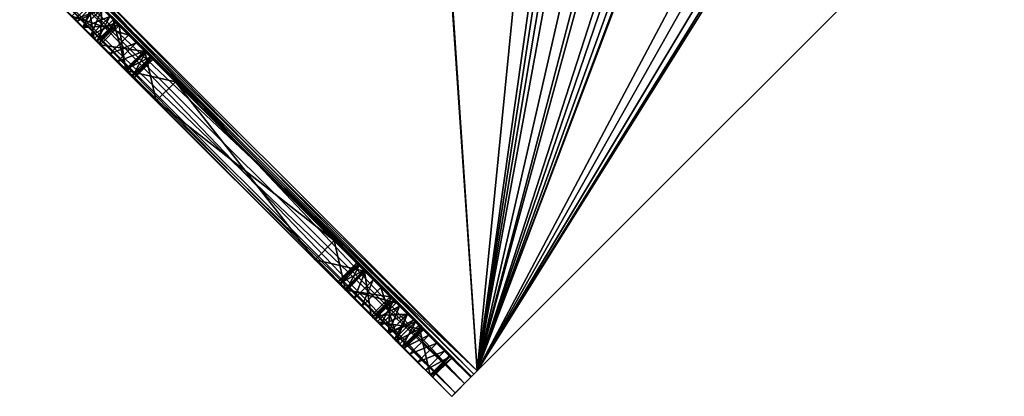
# Model space of a CAD drawing. Header units: millimetres. Extents: x -62 to 48, y -119 to 123.
# Tile 1 of 194: x -62 to 47, y -119 to -77. Entities that reach past the tile are written whole.
import ezdxf

# ---------------------------------------------------------------- set-up
doc = ezdxf.new("R2010")
doc.units = ezdxf.units.MM
doc.header["$LTSCALE"] = 52.148148
for name, color, linetype in [('10', 7, 'CONTINUOUS'), ('11', 7, 'CONTINUOUS'), ('12', 7, 'CONTINUOUS'), ('15', 7, 'CONTINUOUS'), ('17', 7, 'CONTINUOUS'), ('18', 7, 'CONTINUOUS'), ('19', 7, 'CONTINUOUS'), ('20', 7, 'CONTINUOUS'), ('22', 7, 'CONTINUOUS'), ('25', 7, 'CONTINUOUS'), ('26', 7, 'CONTINUOUS'), ('27', 7, 'CONTINUOUS'), ('28', 7, 'CONTINUOUS'), ('29', 7, 'CONTINUOUS'), ('30', 7, 'CONTINUOUS'), ('31', 7, 'CONTINUOUS'), ('32', 7, 'CONTINUOUS'), ('33', 7, 'CONTINUOUS'), ('34', 7, 'CONTINUOUS'), ('35', 7, 'CONTINUOUS'), ('36', 7, 'CONTINUOUS'), ('38', 7, 'CONTINUOUS'), ('39', 7, 'CONTINUOUS'), ('4', 7, 'CONTINUOUS'), ('40', 7, 'CONTINUOUS'), ('41', 7, 'CONTINUOUS'), ('5', 7, 'CONTINUOUS'), ('6', 7, 'CONTINUOUS'), ('8', 7, 'CONTINUOUS'), ('9', 7, 'CONTINUOUS')]:
    doc.layers.add(name, color=color, linetype=linetype)

msp = doc.modelspace()

# ---------------------------------------------------------------- linework, layer by layer
at = {"layer": '10', "color": 7, "linetype": 'Continuous', "true_color": 0xf5f5f5}
for points in [[(-59.4, -68.31, 34.5), (-0.71, -9.62, 34.5), (-11.31, -116.4, 34.5), (-59.4, -68.31, 34.5)], [(-11.31, -116.4, 34.5), (-0.71, -9.62, 34.5), (-2.22, -57.35, 34.5), (-11.31, -116.4, 34.5)], [(-1.59, -58.59, 34.5), (-11.31, -116.4, 34.5), (-2.22, -57.35, 34.5), (-1.59, -58.59, 34.5)], [(-11.31, -116.4, 34.5), (20.07, -66.24, 34.5), (47.38, -57.71, 34.5), (-11.31, -116.4, 34.5)], [(12.14, -72.16, 34.5), (-11.31, -116.4, 34.5), (-1.59, -58.59, 34.5), (12.14, -72.16, 34.5)], [(15.73, -72.73, 34.5), (20.07, -66.24, 34.5), (-11.31, -116.4, 34.5), (15.73, -72.73, 34.5)], [(12.14, -72.16, 34.5), (13.12, -73.15, 34.5), (-11.31, -116.4, 34.5), (12.14, -72.16, 34.5)], [(14.49, -73.36, 34.5), (15.73, -72.73, 34.5), (-11.31, -116.4, 34.5), (14.49, -73.36, 34.5)], [(13.12, -73.15, 34.5), (14.49, -73.36, 34.5), (-11.31, -116.4, 34.5), (13.12, -73.15, 34.5)]]:
    msp.add_3dface(points, dxfattribs=at)
at = {"layer": '11', "color": 7, "linetype": 'Continuous', "true_color": 0xf5f5f5}
for points in [[(-12.02, -117.1, 33.5), (-60.1, -69.02, 33.5), (-60.01, -68.93, 34), (-12.02, -117.1, 33.5)], [(-60.01, -68.93, 34), (-59.75, -68.67, 34.37), (-11.93, -117.01, 34), (-60.01, -68.93, 34)], [(-12.02, -117.1, 33.5), (-60.01, -68.93, 34), (-11.93, -117.01, 34), (-12.02, -117.1, 33.5)], [(-59.75, -68.67, 34.37), (-59.4, -68.31, 34.5), (-11.67, -116.75, 34.37), (-59.75, -68.67, 34.37)], [(-11.93, -117.01, 34), (-59.75, -68.67, 34.37), (-11.67, -116.75, 34.37), (-11.93, -117.01, 34)], [(-59.4, -68.31, 34.5), (-11.31, -116.4, 34.5), (-11.67, -116.75, 34.37), (-59.4, -68.31, 34.5)]]:
    msp.add_3dface(points, dxfattribs=at)
at = {"layer": '12', "color": 7, "linetype": 'Continuous', "true_color": 0xf5f5f5}
for points in [[(47.38, -57.71, 37.5), (-11.31, -116.4, 37.5), (47.38, -57.71, 34.5), (47.38, -57.71, 37.5)], [(-11.31, -116.4, 37.5), (-11.31, -116.4, 34.5), (47.38, -57.71, 34.5), (-11.31, -116.4, 37.5)]]:
    msp.add_3dface(points, dxfattribs=at)
at = {"layer": '15', "color": 7, "linetype": 'Continuous', "true_color": 0xf5f5f5}
for points in [[(-14.14, -119.23, 33.5), (-12.02, -117.1, 33.5), (-13.76, -118.85, 35.5), (-14.14, -119.23, 33.5)], [(-12.02, -117.1, 33.5), (-12.73, -117.81, 36.97), (-13.76, -118.85, 35.5), (-12.02, -117.1, 33.5)], [(-11.31, -116.4, 37.5), (-12.73, -117.81, 36.97), (-11.31, -116.4, 34.5), (-11.31, -116.4, 37.5)], [(-11.31, -116.4, 34.5), (-12.73, -117.81, 36.97), (-11.67, -116.75, 34.37), (-11.31, -116.4, 34.5)], [(-12.73, -117.81, 36.97), (-11.93, -117.01, 34), (-11.67, -116.75, 34.37), (-12.73, -117.81, 36.97)], [(-12.73, -117.81, 36.97), (-12.02, -117.1, 33.5), (-11.93, -117.01, 34), (-12.73, -117.81, 36.97)]]:
    msp.add_3dface(points, dxfattribs=at)
at = {"layer": '17', "color": 7, "linetype": 'Continuous', "true_color": 0xf5f5f5}
for points in [[(-59.4, -68.31, -37.5), (-16.36, -42.51, -37.5), (-11.31, -116.4, -37.5), (-59.4, -68.31, -37.5)], [(-16.36, -42.51, -37.5), (-16.15, -43.88, -37.5), (-11.31, -116.4, -37.5), (-16.36, -42.51, -37.5)], [(-11.31, -116.4, -37.5), (16.36, -43.21, -37.5), (47.38, -57.71, -37.5), (-11.31, -116.4, -37.5)], [(15.73, -44.45, -37.5), (16.36, -43.21, -37.5), (-11.31, -116.4, -37.5), (15.73, -44.45, -37.5)], [(-11.31, -116.4, -37.5), (-16.15, -43.88, -37.5), (-3.36, -60.36, -37.5), (-11.31, -116.4, -37.5)], [(12.14, -43.88, -37.5), (-11.31, -116.4, -37.5), (4.59, -58.23, -37.5), (12.14, -43.88, -37.5)], [(12.14, -43.88, -37.5), (13.12, -44.86, -37.5), (-11.31, -116.4, -37.5), (12.14, -43.88, -37.5)], [(14.49, -45.08, -37.5), (15.73, -44.45, -37.5), (-11.31, -116.4, -37.5), (14.49, -45.08, -37.5)], [(13.12, -44.86, -37.5), (14.49, -45.08, -37.5), (-11.31, -116.4, -37.5), (13.12, -44.86, -37.5)], [(4.59, -58.23, -37.5), (-11.31, -116.4, -37.5), (3.36, -60.36, -37.5), (4.59, -58.23, -37.5)], [(-1.23, -61.59, -37.5), (-11.31, -116.4, -37.5), (-3.36, -60.36, -37.5), (-1.23, -61.59, -37.5)], [(3.36, -60.36, -37.5), (-11.31, -116.4, -37.5), (1.23, -61.59, -37.5), (3.36, -60.36, -37.5)], [(1.23, -61.59, -37.5), (-11.31, -116.4, -37.5), (-1.23, -61.59, -37.5), (1.23, -61.59, -37.5)]]:
    msp.add_3dface(points, dxfattribs=at)
at = {"layer": '18', "color": 7, "linetype": 'Continuous', "true_color": 0xf5f5f5}
for points in [[(-60.81, -69.73, -36.96), (-59.4, -68.31, -37.5), (-12.73, -117.81, -36.96), (-60.81, -69.73, -36.96)], [(-59.4, -68.31, -37.5), (-11.31, -116.4, -37.5), (-12.73, -117.81, -36.96), (-59.4, -68.31, -37.5)], [(-61.85, -70.76, -35.5), (-60.81, -69.73, -36.96), (-13.76, -118.85, -35.5), (-61.85, -70.76, -35.5)], [(-13.76, -118.85, -35.5), (-60.81, -69.73, -36.96), (-12.73, -117.81, -36.96), (-13.76, -118.85, -35.5)], [(-14.14, -119.23, -33.5), (-62.23, -71.14, -33.5), (-61.85, -70.76, -35.5), (-14.14, -119.23, -33.5)], [(-14.14, -119.23, -33.5), (-61.85, -70.76, -35.5), (-13.76, -118.85, -35.5), (-14.14, -119.23, -33.5)]]:
    msp.add_3dface(points, dxfattribs=at)
at = {"layer": '19', "color": 7, "linetype": 'Continuous', "true_color": 0xf5f5f5}
msp.add_3dface([(-11.31, -116.4, -34.5), (47.38, -57.71, -34.5), (-59.4, -68.31, -34.5), (-11.31, -116.4, -34.5)], dxfattribs=at)
at = {"layer": '20', "color": 7, "linetype": 'Continuous', "true_color": 0xf5f5f5}
for points in [[(-60.1, -69.02, -33.5), (-11.93, -117.01, -34), (-60.01, -68.93, -34), (-60.1, -69.02, -33.5)], [(-60.1, -69.02, -33.5), (-12.02, -117.1, -33.5), (-11.93, -117.01, -34), (-60.1, -69.02, -33.5)], [(-60.01, -68.93, -34), (-11.67, -116.75, -34.37), (-59.75, -68.67, -34.37), (-60.01, -68.93, -34)], [(-11.93, -117.01, -34), (-11.67, -116.75, -34.37), (-60.01, -68.93, -34), (-11.93, -117.01, -34)], [(-11.31, -116.4, -34.5), (-59.4, -68.31, -34.5), (-59.75, -68.67, -34.37), (-11.31, -116.4, -34.5)], [(-11.67, -116.75, -34.37), (-11.31, -116.4, -34.5), (-59.75, -68.67, -34.37), (-11.67, -116.75, -34.37)]]:
    msp.add_3dface(points, dxfattribs=at)
at = {"layer": '22', "color": 7, "linetype": 'Continuous', "true_color": 0xf5f5f5}
for points in [[(-11.31, -116.4, -37.5), (47.38, -57.71, -37.5), (-11.31, -116.4, -34.5), (-11.31, -116.4, -37.5)], [(47.38, -57.71, -37.5), (47.38, -57.71, -34.5), (-11.31, -116.4, -34.5), (47.38, -57.71, -37.5)]]:
    msp.add_3dface(points, dxfattribs=at)
at = {"layer": '25', "color": 7, "linetype": 'Continuous', "true_color": 0xf5f5f5}
for points in [[(-12.02, -117.1, -33.5), (-14.14, -119.23, -33.5), (-12.73, -117.81, -36.96), (-12.02, -117.1, -33.5)], [(-11.31, -116.4, -37.5), (-12.02, -117.1, -33.5), (-12.73, -117.81, -36.96), (-11.31, -116.4, -37.5)], [(-12.02, -117.1, -33.5), (-11.31, -116.4, -37.5), (-11.93, -117.01, -34), (-12.02, -117.1, -33.5)], [(-11.31, -116.4, -37.5), (-11.67, -116.75, -34.37), (-11.93, -117.01, -34), (-11.31, -116.4, -37.5)], [(-11.31, -116.4, -37.5), (-11.31, -116.4, -34.5), (-11.67, -116.75, -34.37), (-11.31, -116.4, -37.5)], [(-14.14, -119.23, -33.5), (-13.76, -118.85, -35.5), (-12.73, -117.81, -36.96), (-14.14, -119.23, -33.5)]]:
    msp.add_3dface(points, dxfattribs=at)
at = {"layer": '26', "color": 7, "linetype": 'Continuous', "true_color": 0xf5f5f5}
for points in [[(-29.34, -104.02, -12.5), (-25.96, -107.41, -11.55), (-27.22, -101.9, -12.5), (-29.34, -104.02, -12.5)], [(-29.34, -104.02, 12.5), (-27.22, -101.9, 12.5), (-23.84, -105.28, 11.55), (-29.34, -104.02, 12.5)], [(-25.96, -107.41, -11.55), (-23.84, -105.28, -11.55), (-27.22, -101.9, -12.5), (-25.96, -107.41, -11.55)], [(-25.96, -107.41, 11.55), (-29.34, -104.02, 12.5), (-23.84, -105.28, 11.55), (-25.96, -107.41, 11.55)], [(-25.96, -107.41, -11.55), (-23.09, -110.27, -8.84), (-23.84, -105.28, -11.55), (-25.96, -107.41, -11.55)], [(-25.96, -107.41, 11.55), (-23.84, -105.28, 11.55), (-20.97, -108.15, 8.84), (-25.96, -107.41, 11.55)], [(-23.09, -110.27, -8.84), (-20.97, -108.15, -8.84), (-23.84, -105.28, -11.55), (-23.09, -110.27, -8.84)], [(-23.09, -110.27, 8.84), (-25.96, -107.41, 11.55), (-20.97, -108.15, 8.84), (-23.09, -110.27, 8.84)], [(-23.09, -110.27, -8.84), (-21.18, -112.19, -4.78), (-20.97, -108.15, -8.84), (-23.09, -110.27, -8.84)], [(-23.09, -110.27, 8.84), (-20.97, -108.15, 8.84), (-19.06, -110.07, 4.78), (-23.09, -110.27, 8.84)], [(-21.18, -112.19, -4.78), (-19.06, -110.07, -4.78), (-20.97, -108.15, -8.84), (-21.18, -112.19, -4.78)], [(-21.18, -112.19, 4.78), (-23.09, -110.27, 8.84), (-19.06, -110.07, 4.78), (-21.18, -112.19, 4.78)], [(-21.18, -112.19, -4.78), (-20.51, -112.86, 0), (-19.06, -110.07, -4.78), (-21.18, -112.19, -4.78)], [(-21.18, -112.19, 4.78), (-19.06, -110.07, 4.78), (-18.38, -110.74, 0), (-21.18, -112.19, 4.78)], [(-20.51, -112.86, 0), (-18.38, -110.74, 0), (-19.06, -110.07, -4.78), (-20.51, -112.86, 0)], [(-20.51, -112.86, 0), (-21.18, -112.19, 4.78), (-18.38, -110.74, 0), (-20.51, -112.86, 0)]]:
    msp.add_3dface(points, dxfattribs=at)
at = {"layer": '27', "color": 7, "linetype": 'Continuous', "true_color": 0xf5f5f5}
for points in [[(-27.22, -101.9, 12.5), (-47.02, -86.34, 12.5), (-44.9, -84.22, 12.5), (-27.22, -101.9, 12.5)], [(-29.34, -104.02, 12.5), (-47.02, -86.34, 12.5), (-27.22, -101.9, 12.5), (-29.34, -104.02, 12.5)]]:
    msp.add_3dface(points, dxfattribs=at)
at = {"layer": '28', "color": 7, "linetype": 'Continuous', "true_color": 0xf5f5f5}
for points in [[(-55.86, -77.51, 0), (-53.74, -75.38, 0), (-53.07, -76.06, 4.78), (-55.86, -77.51, 0)], [(-55.86, -77.51, 0), (-55.19, -78.18, -4.78), (-53.74, -75.38, 0), (-55.86, -77.51, 0)], [(-55.19, -78.18, -4.78), (-53.07, -76.06, -4.78), (-53.74, -75.38, 0), (-55.19, -78.18, -4.78)], [(-55.19, -78.18, 4.78), (-55.86, -77.51, 0), (-53.07, -76.06, 4.78), (-55.19, -78.18, 4.78)], [(-55.19, -78.18, -4.78), (-53.27, -80.09, -8.84), (-53.07, -76.06, -4.78), (-55.19, -78.18, -4.78)], [(-55.19, -78.18, 4.78), (-53.07, -76.06, 4.78), (-51.15, -77.97, 8.84), (-55.19, -78.18, 4.78)], [(-53.27, -80.09, -8.84), (-51.15, -77.97, -8.84), (-53.07, -76.06, -4.78), (-53.27, -80.09, -8.84)], [(-53.27, -80.09, 8.84), (-55.19, -78.18, 4.78), (-51.15, -77.97, 8.84), (-53.27, -80.09, 8.84)], [(-53.27, -80.09, -8.84), (-50.41, -82.96, -11.55), (-51.15, -77.97, -8.84), (-53.27, -80.09, -8.84)], [(-53.27, -80.09, 8.84), (-51.15, -77.97, 8.84), (-48.28, -80.84, 11.55), (-53.27, -80.09, 8.84)], [(-50.41, -82.96, -11.55), (-48.28, -80.84, -11.55), (-51.15, -77.97, -8.84), (-50.41, -82.96, -11.55)], [(-50.41, -82.96, 11.55), (-53.27, -80.09, 8.84), (-48.28, -80.84, 11.55), (-50.41, -82.96, 11.55)], [(-50.41, -82.96, 11.55), (-48.28, -80.84, 11.55), (-44.9, -84.22, 12.5), (-50.41, -82.96, 11.55)], [(-50.41, -82.96, -11.55), (-47.02, -86.34, -12.5), (-48.28, -80.84, -11.55), (-50.41, -82.96, -11.55)], [(-47.02, -86.34, -12.5), (-44.9, -84.22, -12.5), (-48.28, -80.84, -11.55), (-47.02, -86.34, -12.5)], [(-47.02, -86.34, 12.5), (-50.41, -82.96, 11.55), (-44.9, -84.22, 12.5), (-47.02, -86.34, 12.5)]]:
    msp.add_3dface(points, dxfattribs=at)
at = {"layer": '29', "color": 7, "linetype": 'Continuous', "true_color": 0xf5f5f5}
for points in [[(-47.02, -86.34, -12.5), (-29.34, -104.02, -12.5), (-44.9, -84.22, -12.5), (-47.02, -86.34, -12.5)], [(-29.34, -104.02, -12.5), (-27.22, -101.9, -12.5), (-44.9, -84.22, -12.5), (-29.34, -104.02, -12.5)]]:
    msp.add_3dface(points, dxfattribs=at)
at = {"layer": '30', "color": 7, "linetype": 'Continuous', "true_color": 0xf5f5f5}
for points in [[(-26.05, -107.31, -26.42), (-23.93, -105.19, -26.42), (-20.31, -108.81, -22.27), (-26.05, -107.31, -26.42)], [(-22.43, -110.93, -22.27), (-26.05, -107.31, -26.42), (-20.31, -108.81, -22.27), (-22.43, -110.93, -22.27)], [(-17.38, -111.74, -17.16), (-22.43, -110.93, -22.27), (-20.31, -108.81, -22.27), (-17.38, -111.74, -17.16)], [(-19.5, -113.86, -17.16), (-22.43, -110.93, -22.27), (-17.38, -111.74, -17.16), (-19.5, -113.86, -17.16)]]:
    msp.add_3dface(points, dxfattribs=at)
at = {"layer": '31', "color": 7, "linetype": 'Continuous', "true_color": 0xf5f5f5}
for points in [[(-26.86, -106.51, -28.64), (-24.73, -104.39, -28.64), (-24.54, -104.58, -27.38), (-26.86, -106.51, -28.64)], [(-26.86, -106.51, -28.64), (-26.57, -106.8, -29.88), (-24.73, -104.39, -28.64), (-26.86, -106.51, -28.64)], [(-26.66, -106.7, -27.38), (-26.86, -106.51, -28.64), (-24.54, -104.58, -27.38), (-26.66, -106.7, -27.38)], [(-26.66, -106.7, -27.38), (-24.54, -104.58, -27.38), (-23.93, -105.19, -26.42), (-26.66, -106.7, -27.38)], [(-26.05, -107.31, -26.42), (-26.66, -106.7, -27.38), (-23.93, -105.19, -26.42), (-26.05, -107.31, -26.42)], [(-26.57, -106.8, -29.88), (-24.45, -104.67, -29.88), (-24.73, -104.39, -28.64), (-26.57, -106.8, -29.88)], [(-26.57, -106.8, -29.88), (-25.89, -107.48, -30.74), (-24.45, -104.67, -29.88), (-26.57, -106.8, -29.88)], [(-25.89, -107.48, -30.74), (-23.77, -105.35, -30.74), (-24.45, -104.67, -29.88), (-25.89, -107.48, -30.74)], [(-25.89, -107.48, -30.74), (-25, -108.37, -31.01), (-23.77, -105.35, -30.74), (-25.89, -107.48, -30.74)], [(-25, -108.37, -31.01), (-22.88, -106.25, -31.01), (-23.77, -105.35, -30.74), (-25, -108.37, -31.01)], [(-25, -108.37, -31.01), (-24.13, -109.24, -30.61), (-22.88, -106.25, -31.01), (-25, -108.37, -31.01)], [(-24.13, -109.24, -30.61), (-22.01, -107.12, -30.61), (-22.88, -106.25, -31.01), (-24.13, -109.24, -30.61)]]:
    msp.add_3dface(points, dxfattribs=at)
at = {"layer": '32', "color": 7, "linetype": 'Continuous', "true_color": 0xf5f5f5}
for points in [[(-24.13, -109.24, -30.61), (-19.93, -113.43, -25.81), (-22.01, -107.12, -30.61), (-24.13, -109.24, -30.61)], [(-19.93, -113.43, -25.81), (-17.81, -111.31, -25.81), (-22.01, -107.12, -30.61), (-19.93, -113.43, -25.81)], [(-19.93, -113.43, -25.81), (-16.54, -116.83, -19.88), (-17.81, -111.31, -25.81), (-19.93, -113.43, -25.81)], [(-16.54, -116.83, -19.88), (-14.42, -114.71, -19.88), (-17.81, -111.31, -25.81), (-16.54, -116.83, -19.88)]]:
    msp.add_3dface(points, dxfattribs=at)
at = {"layer": '33', "color": 7, "linetype": 'Continuous', "true_color": 0xf5f5f5}
for points in [[(-19.5, -113.86, -17.16), (-17.38, -111.74, -17.16), (-16.7, -112.42, -16.29), (-19.5, -113.86, -17.16)], [(-18.82, -114.54, -16.29), (-19.5, -113.86, -17.16), (-16.7, -112.42, -16.29), (-18.82, -114.54, -16.29)], [(-18.82, -114.54, -16.29), (-16.7, -112.42, -16.29), (-15.81, -113.32, -16.02), (-18.82, -114.54, -16.29)], [(-17.93, -115.44, -16.02), (-18.82, -114.54, -16.29), (-15.81, -113.32, -16.02), (-17.93, -115.44, -16.02)], [(-17.93, -115.44, -16.02), (-15.81, -113.32, -16.02), (-14.94, -114.19, -16.42), (-17.93, -115.44, -16.02)], [(-17.06, -116.31, -16.42), (-17.93, -115.44, -16.02), (-14.94, -114.19, -16.42), (-17.06, -116.31, -16.42)], [(-17.06, -116.31, -16.42), (-14.94, -114.19, -16.42), (-14.32, -114.8, -17.38), (-17.06, -116.31, -16.42)], [(-16.45, -116.92, -17.38), (-17.06, -116.31, -16.42), (-14.32, -114.8, -17.38), (-16.45, -116.92, -17.38)], [(-16.54, -116.83, -19.88), (-16.26, -117.11, -18.65), (-14.42, -114.71, -19.88), (-16.54, -116.83, -19.88)], [(-16.45, -116.92, -17.38), (-14.32, -114.8, -17.38), (-14.13, -114.99, -18.65), (-16.45, -116.92, -17.38)], [(-16.26, -117.11, -18.65), (-16.45, -116.92, -17.38), (-14.13, -114.99, -18.65), (-16.26, -117.11, -18.65)], [(-16.26, -117.11, -18.65), (-14.13, -114.99, -18.65), (-14.42, -114.71, -19.88), (-16.26, -117.11, -18.65)]]:
    msp.add_3dface(points, dxfattribs=at)
at = {"layer": '34', "color": 7, "linetype": 'Continuous', "true_color": 0xf5f5f5}
for points in [[(-56.86, -76.5, 17.16), (-53.93, -79.43, 22.27), (-54.74, -74.38, 17.16), (-56.86, -76.5, 17.16)], [(-54.74, -74.38, 17.16), (-53.93, -79.43, 22.27), (-51.81, -77.31, 22.27), (-54.74, -74.38, 17.16)], [(-53.93, -79.43, 22.27), (-50.31, -83.05, 26.42), (-51.81, -77.31, 22.27), (-53.93, -79.43, 22.27)], [(-50.31, -83.05, 26.42), (-48.19, -80.93, 26.42), (-51.81, -77.31, 22.27), (-50.31, -83.05, 26.42)]]:
    msp.add_3dface(points, dxfattribs=at)
at = {"layer": '35', "color": 7, "linetype": 'Continuous', "true_color": 0xf5f5f5}
for points in [[(-52.24, -81.13, 30.61), (-50.12, -79.01, 30.61), (-49.25, -79.88, 31.01), (-52.24, -81.13, 30.61)], [(-51.37, -82, 31.01), (-52.24, -81.13, 30.61), (-49.25, -79.88, 31.01), (-51.37, -82, 31.01)], [(-51.37, -82, 31.01), (-49.25, -79.88, 31.01), (-48.35, -80.77, 30.74), (-51.37, -82, 31.01)], [(-50.48, -82.89, 30.74), (-51.37, -82, 31.01), (-48.35, -80.77, 30.74), (-50.48, -82.89, 30.74)], [(-50.48, -82.89, 30.74), (-48.35, -80.77, 30.74), (-47.67, -81.45, 29.88), (-50.48, -82.89, 30.74)], [(-50.31, -83.05, 26.42), (-49.7, -83.66, 27.38), (-48.19, -80.93, 26.42), (-50.31, -83.05, 26.42)], [(-49.7, -83.66, 27.38), (-47.58, -81.54, 27.38), (-48.19, -80.93, 26.42), (-49.7, -83.66, 27.38)], [(-49.8, -83.57, 29.88), (-50.48, -82.89, 30.74), (-47.67, -81.45, 29.88), (-49.8, -83.57, 29.88)], [(-49.8, -83.57, 29.88), (-47.67, -81.45, 29.88), (-47.39, -81.73, 28.65), (-49.8, -83.57, 29.88)], [(-49.51, -83.86, 28.65), (-49.8, -83.57, 29.88), (-47.39, -81.73, 28.65), (-49.51, -83.86, 28.65)], [(-49.7, -83.66, 27.38), (-49.51, -83.86, 28.65), (-47.58, -81.54, 27.38), (-49.7, -83.66, 27.38)], [(-49.51, -83.86, 28.65), (-47.39, -81.73, 28.65), (-47.58, -81.54, 27.38), (-49.51, -83.86, 28.65)]]:
    msp.add_3dface(points, dxfattribs=at)
at = {"layer": '36', "color": 7, "linetype": 'Continuous', "true_color": 0xf5f5f5}
for points in [[(-56.43, -76.93, 25.81), (-54.31, -74.81, 25.81), (-50.12, -79.01, 30.61), (-56.43, -76.93, 25.81)], [(-52.24, -81.13, 30.61), (-56.43, -76.93, 25.81), (-50.12, -79.01, 30.61), (-52.24, -81.13, 30.61)]]:
    msp.add_3dface(points, dxfattribs=at)
at = {"layer": '38', "color": 7, "linetype": 'Continuous', "true_color": 0xf5f5f5}
for points in [[(-56.07, -77.3, -26.21), (-55.18, -78.18, -26.54), (-53.95, -75.18, -26.21), (-56.07, -77.3, -26.21)], [(-55.18, -78.18, -26.54), (-53.06, -76.06, -26.54), (-53.95, -75.18, -26.21), (-55.18, -78.18, -26.54)], [(-55.18, -78.18, -21.54), (-56.07, -77.3, -21.88), (-53.06, -76.06, -21.54), (-55.18, -78.18, -21.54)]]:
    msp.add_3dface(points, dxfattribs=at)
at = {"layer": '39', "color": 7, "linetype": 'Continuous', "true_color": 0xf5f5f5}
for points in [[(-55.18, -78.18, -26.54), (-54.3, -79.07, -26.21), (-53.06, -76.06, -26.54), (-55.18, -78.18, -26.54)], [(-55.18, -78.18, -21.54), (-53.06, -76.06, -21.54), (-52.18, -76.95, -21.88), (-55.18, -78.18, -21.54)], [(-53.06, -76.06, -26.54), (-54.3, -79.07, -26.21), (-52.18, -76.95, -26.21), (-53.06, -76.06, -26.54)], [(-54.3, -79.07, -21.88), (-55.18, -78.18, -21.54), (-52.18, -76.95, -21.88), (-54.3, -79.07, -21.88)], [(-54.3, -79.07, -26.21), (-53.65, -79.71, -25.29), (-52.18, -76.95, -26.21), (-54.3, -79.07, -26.21)], [(-54.3, -79.07, -21.88), (-52.18, -76.95, -21.88), (-51.53, -77.59, -22.79), (-54.3, -79.07, -21.88)], [(-53.65, -79.71, -22.79), (-54.3, -79.07, -21.88), (-51.53, -77.59, -22.79), (-53.65, -79.71, -22.79)], [(-53.65, -79.71, -25.29), (-51.53, -77.59, -25.29), (-52.18, -76.95, -26.21), (-53.65, -79.71, -25.29)], [(-53.65, -79.71, -25.29), (-53.42, -79.95, -24.04), (-51.53, -77.59, -25.29), (-53.65, -79.71, -25.29)], [(-53.65, -79.71, -22.79), (-51.53, -77.59, -22.79), (-51.29, -77.83, -24.04), (-53.65, -79.71, -22.79)], [(-53.42, -79.95, -24.04), (-51.29, -77.83, -24.04), (-51.53, -77.59, -25.29), (-53.42, -79.95, -24.04)], [(-53.42, -79.95, -24.04), (-53.65, -79.71, -22.79), (-51.29, -77.83, -24.04), (-53.42, -79.95, -24.04)]]:
    msp.add_3dface(points, dxfattribs=at)
at = {"layer": '4', "color": 7, "linetype": 'Continuous', "true_color": 0xf5f5f5}
for points in [[(-14.14, -119.23, 33.5), (-62.23, -71.14, 33.5), (-21.18, -112.18, 26.54), (-14.14, -119.23, 33.5)], [(-51.37, -82, 31.01), (-62.23, -71.14, 33.5), (-52.24, -81.13, 30.61), (-51.37, -82, 31.01)], [(-62.23, -71.14, 33.5), (-51.37, -82, 31.01), (-22.71, -110.65, 25.29), (-62.23, -71.14, 33.5)], [(-52.24, -81.13, 30.61), (-62.23, -71.14, 33.5), (-56.43, -76.93, 25.81), (-52.24, -81.13, 30.61)], [(-62.23, -71.14, -33.5), (-55.18, -78.18, -26.54), (-56.07, -77.3, -26.21), (-62.23, -71.14, -33.5)], [(-62.23, -71.14, -33.5), (-14.14, -119.23, -33.5), (-55.18, -78.18, -26.54), (-62.23, -71.14, -33.5)], [(-22.07, -111.3, 26.21), (-62.23, -71.14, 33.5), (-22.71, -110.65, 25.29), (-22.07, -111.3, 26.21)], [(-21.18, -112.18, 26.54), (-62.23, -71.14, 33.5), (-22.07, -111.3, 26.21), (-21.18, -112.18, 26.54)], [(-55.86, -77.51, 0), (-55.19, -78.18, 4.78), (-56.86, -76.5, 17.16), (-55.86, -77.51, 0)], [(-56.86, -76.5, 17.16), (-55.19, -78.18, 4.78), (-53.93, -79.43, 22.27), (-56.86, -76.5, 17.16)], [(-55.86, -77.51, 0), (-56.86, -76.5, 17.16), (-56.07, -77.3, -21.88), (-55.86, -77.51, 0)], [(-55.18, -78.18, -21.54), (-55.86, -77.51, 0), (-56.07, -77.3, -21.88), (-55.18, -78.18, -21.54)], [(-55.19, -78.18, -4.78), (-55.86, -77.51, 0), (-55.18, -78.18, -21.54), (-55.19, -78.18, -4.78)], [(-55.19, -78.18, 4.78), (-53.27, -80.09, 8.84), (-53.93, -79.43, 22.27), (-55.19, -78.18, 4.78)], [(-53.27, -80.09, -8.84), (-55.19, -78.18, -4.78), (-53.42, -79.95, -24.04), (-53.27, -80.09, -8.84)], [(-53.42, -79.95, -24.04), (-55.19, -78.18, -4.78), (-53.65, -79.71, -22.79), (-53.42, -79.95, -24.04)], [(-53.65, -79.71, -22.79), (-55.19, -78.18, -4.78), (-54.3, -79.07, -21.88), (-53.65, -79.71, -22.79)], [(-54.3, -79.07, -21.88), (-55.19, -78.18, -4.78), (-55.18, -78.18, -21.54), (-54.3, -79.07, -21.88)], [(-55.18, -78.18, -26.54), (-14.14, -119.23, -33.5), (-54.3, -79.07, -26.21), (-55.18, -78.18, -26.54)], [(-54.3, -79.07, -26.21), (-14.14, -119.23, -33.5), (-53.65, -79.71, -25.29), (-54.3, -79.07, -26.21)], [(-53.93, -79.43, 22.27), (-50.41, -82.96, 11.55), (-50.31, -83.05, 26.42), (-53.93, -79.43, 22.27)], [(-53.27, -80.09, 8.84), (-50.41, -82.96, 11.55), (-53.93, -79.43, 22.27), (-53.27, -80.09, 8.84)], [(-53.65, -79.71, -25.29), (-25, -108.37, -31.01), (-53.42, -79.95, -24.04), (-53.65, -79.71, -25.29)], [(-14.14, -119.23, -33.5), (-25, -108.37, -31.01), (-53.65, -79.71, -25.29), (-14.14, -119.23, -33.5)], [(-25.89, -107.48, -30.74), (-50.41, -82.96, -11.55), (-53.42, -79.95, -24.04), (-25.89, -107.48, -30.74)], [(-50.41, -82.96, -11.55), (-53.27, -80.09, -8.84), (-53.42, -79.95, -24.04), (-50.41, -82.96, -11.55)], [(-25, -108.37, -31.01), (-25.89, -107.48, -30.74), (-53.42, -79.95, -24.04), (-25, -108.37, -31.01)], [(-51.37, -82, 31.01), (-50.48, -82.89, 30.74), (-22.95, -110.42, 24.04), (-51.37, -82, 31.01)], [(-22.71, -110.65, 25.29), (-51.37, -82, 31.01), (-22.95, -110.42, 24.04), (-22.71, -110.65, 25.29)], [(-50.48, -82.89, 30.74), (-25.96, -107.41, 11.55), (-22.95, -110.42, 24.04), (-50.48, -82.89, 30.74)], [(-29.34, -104.02, 12.5), (-25.96, -107.41, 11.55), (-50.48, -82.89, 30.74), (-29.34, -104.02, 12.5)], [(-49.8, -83.57, 29.88), (-29.34, -104.02, 12.5), (-50.48, -82.89, 30.74), (-49.8, -83.57, 29.88)], [(-47.02, -86.34, -12.5), (-50.41, -82.96, -11.55), (-25.89, -107.48, -30.74), (-47.02, -86.34, -12.5)], [(-50.41, -82.96, 11.55), (-47.02, -86.34, 12.5), (-50.31, -83.05, 26.42), (-50.41, -82.96, 11.55)], [(-50.31, -83.05, 26.42), (-47.02, -86.34, 12.5), (-49.7, -83.66, 27.38), (-50.31, -83.05, 26.42)], [(-49.51, -83.86, 28.65), (-29.34, -104.02, 12.5), (-49.8, -83.57, 29.88), (-49.51, -83.86, 28.65)], [(-49.7, -83.66, 27.38), (-47.02, -86.34, 12.5), (-49.51, -83.86, 28.65), (-49.7, -83.66, 27.38)], [(-47.02, -86.34, 12.5), (-29.34, -104.02, 12.5), (-49.51, -83.86, 28.65), (-47.02, -86.34, 12.5)], [(-29.34, -104.02, -12.5), (-47.02, -86.34, -12.5), (-26.86, -106.51, -28.64), (-29.34, -104.02, -12.5)], [(-26.86, -106.51, -28.64), (-47.02, -86.34, -12.5), (-26.57, -106.8, -29.88), (-26.86, -106.51, -28.64)], [(-26.57, -106.8, -29.88), (-47.02, -86.34, -12.5), (-25.89, -107.48, -30.74), (-26.57, -106.8, -29.88)], [(-25.96, -107.41, -11.55), (-29.34, -104.02, -12.5), (-26.05, -107.31, -26.42), (-25.96, -107.41, -11.55)], [(-26.05, -107.31, -26.42), (-29.34, -104.02, -12.5), (-26.66, -106.7, -27.38), (-26.05, -107.31, -26.42)], [(-26.66, -106.7, -27.38), (-29.34, -104.02, -12.5), (-26.86, -106.51, -28.64), (-26.66, -106.7, -27.38)], [(-22.43, -110.93, -22.27), (-25.96, -107.41, -11.55), (-26.05, -107.31, -26.42), (-22.43, -110.93, -22.27)], [(-23.09, -110.27, -8.84), (-25.96, -107.41, -11.55), (-22.43, -110.93, -22.27), (-23.09, -110.27, -8.84)], [(-25.96, -107.41, 11.55), (-23.09, -110.27, 8.84), (-22.95, -110.42, 24.04), (-25.96, -107.41, 11.55)], [(-25, -108.37, -31.01), (-14.14, -119.23, -33.5), (-24.13, -109.24, -30.61), (-25, -108.37, -31.01)], [(-24.13, -109.24, -30.61), (-14.14, -119.23, -33.5), (-19.93, -113.43, -25.81), (-24.13, -109.24, -30.61)], [(-21.18, -112.19, -4.78), (-23.09, -110.27, -8.84), (-22.43, -110.93, -22.27), (-21.18, -112.19, -4.78)], [(-23.09, -110.27, 8.84), (-21.18, -112.19, 4.78), (-22.95, -110.42, 24.04), (-23.09, -110.27, 8.84)], [(-22.95, -110.42, 24.04), (-21.18, -112.19, 4.78), (-22.71, -110.65, 22.79), (-22.95, -110.42, 24.04)], [(-22.71, -110.65, 22.79), (-21.18, -112.19, 4.78), (-22.07, -111.3, 21.88), (-22.71, -110.65, 22.79)], [(-19.5, -113.86, -17.16), (-21.18, -112.19, -4.78), (-22.43, -110.93, -22.27), (-19.5, -113.86, -17.16)], [(-21.18, -112.19, 4.78), (-21.18, -112.18, 21.54), (-22.07, -111.3, 21.88), (-21.18, -112.19, 4.78)], [(-21.18, -112.19, 4.78), (-20.51, -112.86, 0), (-21.18, -112.18, 21.54), (-21.18, -112.19, 4.78)], [(-21.18, -112.18, 21.54), (-20.51, -112.86, 0), (-20.3, -113.07, 21.88), (-21.18, -112.18, 21.54)], [(-20.3, -113.07, 26.21), (-14.14, -119.23, 33.5), (-21.18, -112.18, 26.54), (-20.3, -113.07, 26.21)], [(-20.51, -112.86, 0), (-21.18, -112.19, -4.78), (-19.5, -113.86, -17.16), (-20.51, -112.86, 0)], [(-20.51, -112.86, 0), (-19.5, -113.86, -17.16), (-20.3, -113.07, 21.88), (-20.51, -112.86, 0)], [(-20.3, -113.07, 21.88), (-19.5, -113.86, -17.16), (-19.65, -113.71, 22.79), (-20.3, -113.07, 21.88)], [(-19.65, -113.71, 25.29), (-14.14, -119.23, 33.5), (-20.3, -113.07, 26.21), (-19.65, -113.71, 25.29)], [(-19.93, -113.43, -25.81), (-14.14, -119.23, -33.5), (-16.54, -116.83, -19.88), (-19.93, -113.43, -25.81)], [(-19.65, -113.71, 22.79), (-19.5, -113.86, -17.16), (-19.42, -113.95, 24.04), (-19.65, -113.71, 22.79)], [(-19.42, -113.95, 24.04), (-14.14, -119.23, 33.5), (-19.65, -113.71, 25.29), (-19.42, -113.95, 24.04)], [(-19.5, -113.86, -17.16), (-18.82, -114.54, -16.29), (-19.42, -113.95, 24.04), (-19.5, -113.86, -17.16)], [(-16.45, -116.92, -17.38), (-16.26, -117.11, -18.65), (-19.42, -113.95, 24.04), (-16.45, -116.92, -17.38)], [(-17.06, -116.31, -16.42), (-16.45, -116.92, -17.38), (-19.42, -113.95, 24.04), (-17.06, -116.31, -16.42)], [(-17.93, -115.44, -16.02), (-17.06, -116.31, -16.42), (-19.42, -113.95, 24.04), (-17.93, -115.44, -16.02)], [(-18.82, -114.54, -16.29), (-17.93, -115.44, -16.02), (-19.42, -113.95, 24.04), (-18.82, -114.54, -16.29)], [(-14.14, -119.23, -33.5), (-14.14, -119.23, 33.5), (-19.42, -113.95, 24.04), (-14.14, -119.23, -33.5)], [(-16.26, -117.11, -18.65), (-14.14, -119.23, -33.5), (-19.42, -113.95, 24.04), (-16.26, -117.11, -18.65)], [(-16.54, -116.83, -19.88), (-14.14, -119.23, -33.5), (-16.26, -117.11, -18.65), (-16.54, -116.83, -19.88)]]:
    msp.add_3dface(points, dxfattribs=at)
at = {"layer": '40', "color": 7, "linetype": 'Continuous', "true_color": 0xf5f5f5}
for points in [[(-22.95, -110.42, 24.04), (-20.83, -108.29, 24.04), (-20.59, -108.53, 25.29), (-22.95, -110.42, 24.04)], [(-22.95, -110.42, 24.04), (-22.71, -110.65, 22.79), (-20.83, -108.29, 24.04), (-22.95, -110.42, 24.04)], [(-22.71, -110.65, 22.79), (-20.59, -108.53, 22.79), (-20.83, -108.29, 24.04), (-22.71, -110.65, 22.79)], [(-22.71, -110.65, 25.29), (-22.95, -110.42, 24.04), (-20.59, -108.53, 25.29), (-22.71, -110.65, 25.29)], [(-22.71, -110.65, 22.79), (-22.07, -111.3, 21.88), (-20.59, -108.53, 22.79), (-22.71, -110.65, 22.79)], [(-22.71, -110.65, 25.29), (-20.59, -108.53, 25.29), (-19.95, -109.18, 26.21), (-22.71, -110.65, 25.29)], [(-22.07, -111.3, 26.21), (-22.71, -110.65, 25.29), (-19.95, -109.18, 26.21), (-22.07, -111.3, 26.21)], [(-22.07, -111.3, 21.88), (-19.95, -109.18, 21.88), (-20.59, -108.53, 22.79), (-22.07, -111.3, 21.88)], [(-22.07, -111.3, 21.88), (-21.18, -112.18, 21.54), (-19.95, -109.18, 21.88), (-22.07, -111.3, 21.88)], [(-22.07, -111.3, 26.21), (-19.95, -109.18, 26.21), (-19.06, -110.06, 26.54), (-22.07, -111.3, 26.21)], [(-21.18, -112.18, 21.54), (-19.06, -110.06, 21.54), (-19.95, -109.18, 21.88), (-21.18, -112.18, 21.54)], [(-21.18, -112.18, 26.54), (-22.07, -111.3, 26.21), (-19.06, -110.06, 26.54), (-21.18, -112.18, 26.54)]]:
    msp.add_3dface(points, dxfattribs=at)
at = {"layer": '41', "color": 7, "linetype": 'Continuous', "true_color": 0xf5f5f5}
for points in [[(-21.18, -112.18, 21.54), (-20.3, -113.07, 21.88), (-19.06, -110.06, 21.54), (-21.18, -112.18, 21.54)], [(-21.18, -112.18, 26.54), (-19.06, -110.06, 26.54), (-18.18, -110.95, 26.21), (-21.18, -112.18, 26.54)], [(-19.06, -110.06, 21.54), (-20.3, -113.07, 21.88), (-18.18, -110.95, 21.88), (-19.06, -110.06, 21.54)], [(-20.3, -113.07, 26.21), (-21.18, -112.18, 26.54), (-18.18, -110.95, 26.21), (-20.3, -113.07, 26.21)], [(-20.3, -113.07, 26.21), (-18.18, -110.95, 26.21), (-17.53, -111.59, 25.29), (-20.3, -113.07, 26.21)], [(-20.3, -113.07, 21.88), (-19.65, -113.71, 22.79), (-18.18, -110.95, 21.88), (-20.3, -113.07, 21.88)], [(-19.65, -113.71, 25.29), (-20.3, -113.07, 26.21), (-17.53, -111.59, 25.29), (-19.65, -113.71, 25.29)], [(-19.65, -113.71, 22.79), (-17.53, -111.59, 22.79), (-18.18, -110.95, 21.88), (-19.65, -113.71, 22.79)], [(-19.65, -113.71, 25.29), (-17.53, -111.59, 25.29), (-17.29, -111.83, 24.04), (-19.65, -113.71, 25.29)], [(-19.65, -113.71, 22.79), (-19.42, -113.95, 24.04), (-17.53, -111.59, 22.79), (-19.65, -113.71, 22.79)], [(-19.42, -113.95, 24.04), (-17.29, -111.83, 24.04), (-17.53, -111.59, 22.79), (-19.42, -113.95, 24.04)], [(-19.42, -113.95, 24.04), (-19.65, -113.71, 25.29), (-17.29, -111.83, 24.04), (-19.42, -113.95, 24.04)]]:
    msp.add_3dface(points, dxfattribs=at)
at = {"layer": '5', "color": 7, "linetype": 'Continuous', "true_color": 0xf5f5f5}
for points in [[(-60.1, -69.02, 33.5), (-12.02, -117.1, 33.5), (-49.25, -79.88, 31.01), (-60.1, -69.02, 33.5)], [(-54.31, -74.81, 25.81), (-60.1, -69.02, 33.5), (-50.12, -79.01, 30.61), (-54.31, -74.81, 25.81)], [(-50.12, -79.01, 30.61), (-60.1, -69.02, 33.5), (-49.25, -79.88, 31.01), (-50.12, -79.01, 30.61)], [(-12.02, -117.1, -33.5), (-60.1, -69.02, -33.5), (-22.88, -106.25, -31.01), (-12.02, -117.1, -33.5)], [(-60.1, -69.02, -33.5), (-27.22, -101.9, -12.5), (-24.73, -104.39, -28.64), (-60.1, -69.02, -33.5)], [(-27.22, -101.9, -12.5), (-60.1, -69.02, -33.5), (-52.18, -76.95, -26.21), (-27.22, -101.9, -12.5)], [(-22.88, -106.25, -31.01), (-60.1, -69.02, -33.5), (-23.77, -105.35, -30.74), (-22.88, -106.25, -31.01)], [(-23.77, -105.35, -30.74), (-60.1, -69.02, -33.5), (-24.45, -104.67, -29.88), (-23.77, -105.35, -30.74)], [(-24.45, -104.67, -29.88), (-60.1, -69.02, -33.5), (-24.73, -104.39, -28.64), (-24.45, -104.67, -29.88)], [(-53.74, -75.38, 0), (-54.74, -74.38, 17.16), (-51.81, -77.31, 22.27), (-53.74, -75.38, 0)], [(-53.07, -76.06, 4.78), (-53.74, -75.38, 0), (-51.81, -77.31, 22.27), (-53.07, -76.06, 4.78)], [(-51.15, -77.97, 8.84), (-53.07, -76.06, 4.78), (-51.81, -77.31, 22.27), (-51.15, -77.97, 8.84)], [(-53.07, -76.06, -4.78), (-51.15, -77.97, -8.84), (-53.06, -76.06, -21.54), (-53.07, -76.06, -4.78)], [(-53.06, -76.06, -21.54), (-51.15, -77.97, -8.84), (-52.18, -76.95, -21.88), (-53.06, -76.06, -21.54)], [(-51.53, -77.59, -25.29), (-27.22, -101.9, -12.5), (-52.18, -76.95, -26.21), (-51.53, -77.59, -25.29)], [(-52.18, -76.95, -21.88), (-51.15, -77.97, -8.84), (-51.53, -77.59, -22.79), (-52.18, -76.95, -21.88)], [(-48.19, -80.93, 26.42), (-51.15, -77.97, 8.84), (-51.81, -77.31, 22.27), (-48.19, -80.93, 26.42)], [(-44.9, -84.22, -12.5), (-27.22, -101.9, -12.5), (-51.53, -77.59, -25.29), (-44.9, -84.22, -12.5)], [(-48.28, -80.84, -11.55), (-44.9, -84.22, -12.5), (-51.53, -77.59, -25.29), (-48.28, -80.84, -11.55)], [(-51.29, -77.83, -24.04), (-48.28, -80.84, -11.55), (-51.53, -77.59, -25.29), (-51.29, -77.83, -24.04)], [(-51.53, -77.59, -22.79), (-51.15, -77.97, -8.84), (-51.29, -77.83, -24.04), (-51.53, -77.59, -22.79)], [(-51.15, -77.97, -8.84), (-48.28, -80.84, -11.55), (-51.29, -77.83, -24.04), (-51.15, -77.97, -8.84)], [(-48.28, -80.84, 11.55), (-51.15, -77.97, 8.84), (-48.19, -80.93, 26.42), (-48.28, -80.84, 11.55)], [(-49.25, -79.88, 31.01), (-12.02, -117.1, 33.5), (-48.35, -80.77, 30.74), (-49.25, -79.88, 31.01)], [(-48.35, -80.77, 30.74), (-12.02, -117.1, 33.5), (-47.67, -81.45, 29.88), (-48.35, -80.77, 30.74)], [(-44.9, -84.22, 12.5), (-48.28, -80.84, 11.55), (-47.39, -81.73, 28.65), (-44.9, -84.22, 12.5)], [(-47.39, -81.73, 28.65), (-48.28, -80.84, 11.55), (-47.58, -81.54, 27.38), (-47.39, -81.73, 28.65)], [(-47.58, -81.54, 27.38), (-48.28, -80.84, 11.55), (-48.19, -80.93, 26.42), (-47.58, -81.54, 27.38)], [(-47.67, -81.45, 29.88), (-12.02, -117.1, 33.5), (-47.39, -81.73, 28.65), (-47.67, -81.45, 29.88)], [(-12.02, -117.1, 33.5), (-44.9, -84.22, 12.5), (-47.39, -81.73, 28.65), (-12.02, -117.1, 33.5)], [(-44.9, -84.22, 12.5), (-12.02, -117.1, 33.5), (-19.95, -109.18, 26.21), (-44.9, -84.22, 12.5)], [(-20.59, -108.53, 25.29), (-44.9, -84.22, 12.5), (-19.95, -109.18, 26.21), (-20.59, -108.53, 25.29)], [(-27.22, -101.9, 12.5), (-44.9, -84.22, 12.5), (-20.59, -108.53, 25.29), (-27.22, -101.9, 12.5)], [(-27.22, -101.9, -12.5), (-23.84, -105.28, -11.55), (-24.73, -104.39, -28.64), (-27.22, -101.9, -12.5)], [(-23.84, -105.28, 11.55), (-27.22, -101.9, 12.5), (-20.59, -108.53, 25.29), (-23.84, -105.28, 11.55)], [(-24.73, -104.39, -28.64), (-23.84, -105.28, -11.55), (-24.54, -104.58, -27.38), (-24.73, -104.39, -28.64)], [(-24.54, -104.58, -27.38), (-23.84, -105.28, -11.55), (-23.93, -105.19, -26.42), (-24.54, -104.58, -27.38)], [(-23.93, -105.19, -26.42), (-20.97, -108.15, -8.84), (-20.31, -108.81, -22.27), (-23.93, -105.19, -26.42)], [(-23.84, -105.28, -11.55), (-20.97, -108.15, -8.84), (-23.93, -105.19, -26.42), (-23.84, -105.28, -11.55)], [(-20.83, -108.29, 24.04), (-23.84, -105.28, 11.55), (-20.59, -108.53, 25.29), (-20.83, -108.29, 24.04)], [(-20.97, -108.15, 8.84), (-23.84, -105.28, 11.55), (-20.83, -108.29, 24.04), (-20.97, -108.15, 8.84)], [(-22.01, -107.12, -30.61), (-12.02, -117.1, -33.5), (-22.88, -106.25, -31.01), (-22.01, -107.12, -30.61)], [(-17.81, -111.31, -25.81), (-12.02, -117.1, -33.5), (-22.01, -107.12, -30.61), (-17.81, -111.31, -25.81)], [(-20.97, -108.15, -8.84), (-19.06, -110.07, -4.78), (-20.31, -108.81, -22.27), (-20.97, -108.15, -8.84)], [(-19.06, -110.07, 4.78), (-20.97, -108.15, 8.84), (-19.06, -110.06, 21.54), (-19.06, -110.07, 4.78)], [(-20.59, -108.53, 22.79), (-20.97, -108.15, 8.84), (-20.83, -108.29, 24.04), (-20.59, -108.53, 22.79)], [(-19.95, -109.18, 21.88), (-20.97, -108.15, 8.84), (-20.59, -108.53, 22.79), (-19.95, -109.18, 21.88)], [(-19.06, -110.06, 21.54), (-20.97, -108.15, 8.84), (-19.95, -109.18, 21.88), (-19.06, -110.06, 21.54)], [(-18.38, -110.74, 0), (-17.38, -111.74, -17.16), (-20.31, -108.81, -22.27), (-18.38, -110.74, 0)], [(-19.06, -110.07, -4.78), (-18.38, -110.74, 0), (-20.31, -108.81, -22.27), (-19.06, -110.07, -4.78)], [(-19.95, -109.18, 26.21), (-12.02, -117.1, 33.5), (-19.06, -110.06, 26.54), (-19.95, -109.18, 26.21)], [(-19.06, -110.06, 26.54), (-12.02, -117.1, 33.5), (-18.18, -110.95, 26.21), (-19.06, -110.06, 26.54)], [(-19.06, -110.07, 4.78), (-19.06, -110.06, 21.54), (-18.18, -110.95, 21.88), (-19.06, -110.07, 4.78)], [(-18.38, -110.74, 0), (-19.06, -110.07, 4.78), (-18.18, -110.95, 21.88), (-18.38, -110.74, 0)], [(-17.53, -111.59, 22.79), (-18.38, -110.74, 0), (-18.18, -110.95, 21.88), (-17.53, -111.59, 22.79)], [(-17.38, -111.74, -17.16), (-18.38, -110.74, 0), (-17.53, -111.59, 22.79), (-17.38, -111.74, -17.16)], [(-18.18, -110.95, 26.21), (-12.02, -117.1, 33.5), (-17.53, -111.59, 25.29), (-18.18, -110.95, 26.21)], [(-14.42, -114.71, -19.88), (-12.02, -117.1, -33.5), (-17.81, -111.31, -25.81), (-14.42, -114.71, -19.88)], [(-17.29, -111.83, 24.04), (-17.38, -111.74, -17.16), (-17.53, -111.59, 22.79), (-17.29, -111.83, 24.04)], [(-17.53, -111.59, 25.29), (-12.02, -117.1, 33.5), (-17.29, -111.83, 24.04), (-17.53, -111.59, 25.29)], [(-16.7, -112.42, -16.29), (-17.38, -111.74, -17.16), (-17.29, -111.83, 24.04), (-16.7, -112.42, -16.29)], [(-12.02, -117.1, 33.5), (-16.7, -112.42, -16.29), (-17.29, -111.83, 24.04), (-12.02, -117.1, 33.5)], [(-16.7, -112.42, -16.29), (-12.02, -117.1, 33.5), (-15.81, -113.32, -16.02), (-16.7, -112.42, -16.29)], [(-15.81, -113.32, -16.02), (-12.02, -117.1, 33.5), (-14.94, -114.19, -16.42), (-15.81, -113.32, -16.02)], [(-14.94, -114.19, -16.42), (-12.02, -117.1, 33.5), (-14.32, -114.8, -17.38), (-14.94, -114.19, -16.42)], [(-14.13, -114.99, -18.65), (-12.02, -117.1, -33.5), (-14.42, -114.71, -19.88), (-14.13, -114.99, -18.65)], [(-14.32, -114.8, -17.38), (-12.02, -117.1, 33.5), (-14.13, -114.99, -18.65), (-14.32, -114.8, -17.38)], [(-12.02, -117.1, 33.5), (-12.02, -117.1, -33.5), (-14.13, -114.99, -18.65), (-12.02, -117.1, 33.5)]]:
    msp.add_3dface(points, dxfattribs=at)
at = {"layer": '6', "color": 7, "linetype": 'Continuous', "true_color": 0xf5f5f5}
for points in [[(-14.14, -119.23, -33.5), (-12.02, -117.1, -33.5), (-12.02, -117.1, 33.5), (-14.14, -119.23, -33.5)], [(-14.14, -119.23, 33.5), (-14.14, -119.23, -33.5), (-12.02, -117.1, 33.5), (-14.14, -119.23, 33.5)]]:
    msp.add_3dface(points, dxfattribs=at)
at = {"layer": '8', "color": 7, "linetype": 'Continuous', "true_color": 0xf5f5f5}
for points in [[(47.38, -57.71, 37.5), (14.49, -73.36, 37.5), (-11.31, -116.4, 37.5), (47.38, -57.71, 37.5)], [(-11.31, -116.4, 37.5), (14.49, -73.36, 37.5), (-59.4, -68.31, 37.5), (-11.31, -116.4, 37.5)]]:
    msp.add_3dface(points, dxfattribs=at)
at = {"layer": '9', "color": 7, "linetype": 'Continuous', "true_color": 0xf5f5f5}
for points in [[(-11.31, -116.4, 37.5), (-59.4, -68.31, 37.5), (-60.81, -69.73, 36.97), (-11.31, -116.4, 37.5)], [(-61.85, -70.76, 35.5), (-12.73, -117.81, 36.97), (-60.81, -69.73, 36.97), (-61.85, -70.76, 35.5)], [(-12.73, -117.81, 36.97), (-11.31, -116.4, 37.5), (-60.81, -69.73, 36.97), (-12.73, -117.81, 36.97)], [(-62.23, -71.14, 33.5), (-13.76, -118.85, 35.5), (-61.85, -70.76, 35.5), (-62.23, -71.14, 33.5)], [(-62.23, -71.14, 33.5), (-14.14, -119.23, 33.5), (-13.76, -118.85, 35.5), (-62.23, -71.14, 33.5)], [(-13.76, -118.85, 35.5), (-12.73, -117.81, 36.97), (-61.85, -70.76, 35.5), (-13.76, -118.85, 35.5)]]:
    msp.add_3dface(points, dxfattribs=at)

doc.saveas('drawing.dxf')
